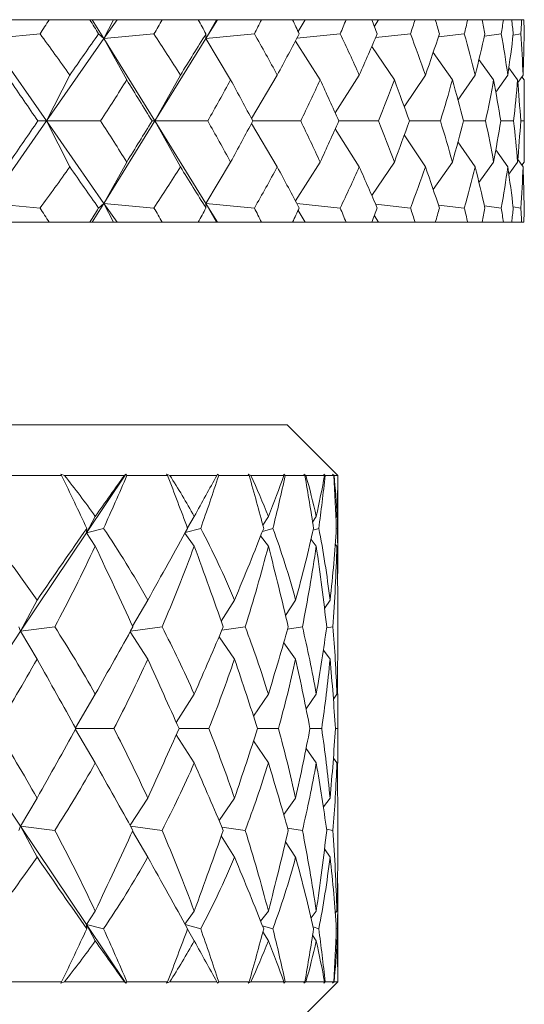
# Model space of a CAD drawing. Header units: inches. Extents: x 0.6 to 19.5, y 0.9 to 16.2.
# Tile 7 of 23: x 4.808 to 5.119, y 10.233 to 10.841. Entities that reach past the tile are written whole.
import ezdxf

# ---------------------------------------------------------------- set-up
doc = ezdxf.new("R2010")
doc.units = ezdxf.units.IN
doc.header["$MEASUREMENT"] = 0

msp = doc.modelspace()

# ---------------------------------------------------------------- linework, layer by layer
at = {"color": 7, "linetype": 'Continuous', "lineweight": 15}
for p, q in [((4.8262, 10.84073), (4.79806, 10.84073)), ((4.8262, 10.84073), (4.85132, 10.84073)), ((4.85277, 10.84073), (4.85132, 10.84073)), ((4.85277, 10.84073), (4.85999, 10.82906)), ((4.86598, 10.84073), (4.85277, 10.84073)), ((4.85999, 10.82906), (4.86598, 10.84073)), ((4.86812, 10.84073), (4.85999, 10.82906)), ((4.86812, 10.84073), (4.86598, 10.84073)), ((4.89587, 10.84073), (4.86812, 10.84073)), ((4.89587, 10.84073), (4.91816, 10.84073)), ((4.92938, 10.84073), (4.91816, 10.84073)), ((4.92287, 10.82906), (4.92938, 10.84073)), ((4.93008, 10.84073), (4.92287, 10.82906)), ((4.93008, 10.84073), (4.92938, 10.84073)), ((4.95714, 10.84073), (4.93008, 10.84073)), ((4.95714, 10.84073), (4.97635, 10.84073)), ((4.98401, 10.84073), (4.97635, 10.84073)), ((4.97969, 10.83349), (4.98401, 10.84073)), ((5.00935, 10.84073), (4.98401, 10.84073)), ((5.00935, 10.84073), (5.02526, 10.84073)), ((5.02928, 10.84073), (5.02526, 10.84073)), ((5.02677, 10.83674), (5.02928, 10.84073)), ((5.05191, 10.84073), (5.02928, 10.84073)), ((5.05191, 10.84073), (5.06435, 10.84073)), ((5.06446, 10.84038), (5.06468, 10.84073)), ((5.08436, 10.84073), (5.06468, 10.84073)), ((5.08436, 10.84073), (5.0932, 10.84073)), ((5.10635, 10.84073), (5.0932, 10.84073)), ((5.10635, 10.84073), (5.11149, 10.84073)), ((5.11763, 10.84073), (5.11149, 10.84073)), ((5.11763, 10.84073), (5.11901, 10.84073)), ((4.82057, 10.83194), (4.78909, 10.82906)), ((4.78909, 10.82906), (4.82454, 10.77823)), ((4.85999, 10.82906), (4.82454, 10.77823)), ((4.8567, 10.83194), (4.85999, 10.82906)), ((4.89085, 10.83194), (4.85999, 10.82906)), ((4.85999, 10.82906), (4.87403, 10.80367)), ((4.85999, 10.82906), (4.89143, 10.77823)), ((4.92287, 10.82906), (4.89143, 10.77823)), ((4.9229, 10.83194), (4.92287, 10.82906)), ((4.95279, 10.83194), (4.92287, 10.82906)), ((4.92287, 10.82906), (4.93812, 10.80367)), ((5.00571, 10.83194), (4.97898, 10.82925)), ((5.04902, 10.83194), (5.0276, 10.82966)), ((5.08225, 10.83194), (5.06631, 10.83012)), ((5.10505, 10.83194), (5.09467, 10.83064)), ((5.11715, 10.83194), (5.11236, 10.83127)), ((4.97806, 10.82751), (4.99335, 10.80367)), ((5.02523, 10.82422), (5.03912, 10.80367)), ((5.06308, 10.82052), (5.07491, 10.80367)), ((5.09129, 10.81622), (5.10034, 10.80367)), ((5.10972, 10.81106), (5.11513, 10.80367)), ((4.82454, 10.77823), (4.83888, 10.80651)), ((4.89143, 10.77823), (4.90714, 10.80651)), ((4.95092, 10.77982), (4.96689, 10.80651)), ((5.00264, 10.78316), (5.01745, 10.80651)), ((5.04524, 10.78685), (5.05829, 10.80651)), ((5.07835, 10.79106), (5.08894, 10.80651)), ((5.10171, 10.79599), (5.10908, 10.80651)), ((5.11528, 10.80197), (5.11848, 10.80651)), ((5.11778, 10.80551), (5.11912, 10.80367)), ((5.11922, 10.76735), (5.11922, 10.7891)), ((4.78909, 10.72739), (4.82454, 10.77823)), ((4.82454, 10.77823), (4.81926, 10.77823)), ((4.82454, 10.77823), (4.83888, 10.74994)), ((4.85999, 10.72739), (4.82454, 10.77823)), ((4.82454, 10.77823), (4.85794, 10.77823)), ((4.85999, 10.72739), (4.89143, 10.77823)), ((4.89143, 10.77823), (4.88968, 10.77823)), ((4.89143, 10.77823), (4.90714, 10.74994)), ((4.92287, 10.72739), (4.89143, 10.77823)), ((4.89143, 10.77823), (4.92399, 10.77823)), ((4.95092, 10.77663), (4.96689, 10.74994)), ((4.95178, 10.77823), (4.98134, 10.77823)), ((5.00485, 10.77823), (5.02935, 10.77823)), ((5.04834, 10.77823), (5.0675, 10.77823)), ((5.08176, 10.77823), (5.09537, 10.77823)), ((5.10474, 10.77823), (5.11265, 10.77823)), ((5.11703, 10.77823), (5.11916, 10.77823)), ((5.00264, 10.77329), (5.01745, 10.74994)), ((5.04524, 10.7696), (5.05829, 10.74994)), ((5.07835, 10.76539), (5.08894, 10.74994)), ((5.10171, 10.76046), (5.10908, 10.74994)), ((4.87403, 10.75278), (4.85999, 10.72739)), ((4.93812, 10.75278), (4.92287, 10.72739)), ((4.99335, 10.75278), (4.97806, 10.72894)), ((5.03912, 10.75278), (5.02523, 10.73223)), ((5.07491, 10.75278), (5.06308, 10.73593)), ((5.10034, 10.75278), (5.09129, 10.74023)), ((5.11513, 10.75278), (5.10972, 10.74539)), ((5.11528, 10.75448), (5.11848, 10.74994)), ((5.11912, 10.75278), (5.11778, 10.75094)), ((4.78909, 10.72739), (4.82057, 10.72451)), ((4.85277, 10.71573), (4.85999, 10.72739)), ((4.85999, 10.72739), (4.8567, 10.72451)), ((4.86598, 10.71573), (4.85999, 10.72739)), ((4.85999, 10.72739), (4.89085, 10.72451)), ((4.86812, 10.71573), (4.85999, 10.72739)), ((4.92287, 10.72739), (4.9229, 10.72451)), ((4.92938, 10.71573), (4.92287, 10.72739)), ((4.92287, 10.72739), (4.95279, 10.72451)), ((4.93008, 10.71573), (4.92287, 10.72739)), ((4.97898, 10.7272), (5.00571, 10.72451)), ((5.0276, 10.72679), (5.04902, 10.72451)), ((5.06631, 10.72633), (5.08225, 10.72451)), ((5.09467, 10.72581), (5.10505, 10.72451)), ((5.11236, 10.72518), (5.11715, 10.72451)), ((4.98401, 10.71573), (4.97969, 10.72296)), ((5.02928, 10.71573), (5.02677, 10.71971)), ((4.8262, 10.71573), (4.79806, 10.71573)), ((4.8262, 10.71573), (4.85132, 10.71573)), ((4.85277, 10.71573), (4.85132, 10.71573)), ((4.86598, 10.71573), (4.85277, 10.71573)), ((4.86812, 10.71573), (4.86598, 10.71573)), ((4.89587, 10.71573), (4.86812, 10.71573)), ((4.89587, 10.71573), (4.91816, 10.71573)), ((4.92938, 10.71573), (4.91816, 10.71573)), ((4.93008, 10.71573), (4.92938, 10.71573)), ((4.95714, 10.71573), (4.93008, 10.71573)), ((4.95714, 10.71573), (4.97635, 10.71573)), ((4.98401, 10.71573), (4.97635, 10.71573)), ((5.00935, 10.71573), (4.98401, 10.71573)), ((5.00935, 10.71573), (5.02526, 10.71573)), ((5.02928, 10.71573), (5.02526, 10.71573)), ((5.05191, 10.71573), (5.02928, 10.71573)), ((5.05191, 10.71573), (5.06435, 10.71573)), ((5.06468, 10.71573), (5.06446, 10.71607)), ((5.08436, 10.71573), (5.06468, 10.71573)), ((5.08436, 10.71573), (5.0932, 10.71573)), ((5.10635, 10.71573), (5.0932, 10.71573)), ((5.10635, 10.71573), (5.11149, 10.71573)), ((5.11763, 10.71573), (5.11149, 10.71573)), ((5.11763, 10.71573), (5.11901, 10.71573)), ((4.12922, 10.59073), (4.97297, 10.59073)), ((5.00422, 10.55948), (4.97297, 10.59073)), ((4.83389, 10.55948), (4.80299, 10.55948)), ((4.83559, 10.55948), (4.83334, 10.56026)), ((4.83334, 10.56026), (4.83389, 10.55948)), ((4.87262, 10.55948), (4.83559, 10.55948)), ((4.8734, 10.56026), (4.8492, 10.52409)), ((4.8734, 10.56026), (4.87262, 10.55948)), ((4.87413, 10.55948), (4.8734, 10.56026)), ((4.89923, 10.55948), (4.87413, 10.55948)), ((4.90059, 10.55948), (4.8986, 10.56026)), ((4.8986, 10.56026), (4.89923, 10.55948)), ((4.92961, 10.55948), (4.90059, 10.55948)), ((4.93, 10.56026), (4.92961, 10.55948)), ((4.93077, 10.55948), (4.93, 10.56026)), ((4.94957, 10.55948), (4.93077, 10.55948)), ((4.95057, 10.55948), (4.94888, 10.56026)), ((4.94888, 10.56026), (4.94957, 10.55948)), ((4.97103, 10.55948), (4.95057, 10.55948)), ((4.97181, 10.55948), (4.97102, 10.56026)), ((4.97102, 10.56026), (4.97103, 10.55948)), ((4.98395, 10.55948), (4.97181, 10.55948)), ((4.98456, 10.55948), (4.98321, 10.56026)), ((4.98321, 10.56026), (4.98395, 10.55948)), ((4.99606, 10.55948), (4.98456, 10.55948)), ((4.99644, 10.55948), (4.99565, 10.56026)), ((4.99565, 10.56026), (4.99606, 10.55948)), ((5.00169, 10.55948), (4.99644, 10.55948)), ((5.0019, 10.55948), (5.00092, 10.56026)), ((5.00092, 10.56026), (5.00169, 10.55948)), ((5.00422, 10.55948), (5.0019, 10.55948)), ((5.00422, 10.55758), (5.00422, 10.55948)), ((5.00422, 10.50912), (5.00422, 10.55275)), ((4.8492, 10.52409), (4.85463, 10.53417)), ((4.9115, 10.52704), (4.91566, 10.53417)), ((4.958, 10.52869), (4.96139, 10.53417)), ((4.98868, 10.53067), (4.99093, 10.53417)), ((5.00306, 10.53321), (5.00369, 10.53417)), ((4.8492, 10.52409), (4.84945, 10.5268)), ((4.8492, 10.52409), (4.85973, 10.5268)), ((4.91014, 10.52419), (4.91965, 10.5268)), ((4.95774, 10.52486), (4.96419, 10.5268)), ((4.98901, 10.52563), (4.99247, 10.5268)), ((5.0033, 10.52654), (5.00396, 10.5268)), ((4.8492, 10.52409), (4.80856, 10.46336)), ((4.8492, 10.52409), (4.85463, 10.51583)), ((4.90995, 10.52384), (4.91566, 10.51583)), ((4.95665, 10.52212), (4.96139, 10.51583)), ((4.9877, 10.51996), (4.99093, 10.51583)), ((5.0027, 10.51708), (5.00369, 10.51583)), ((4.80856, 10.46336), (4.81873, 10.48246)), ((4.87763, 10.46647), (4.88699, 10.48246)), ((4.93238, 10.46949), (4.9405, 10.48246)), ((4.97205, 10.47303), (4.97823, 10.48246)), ((4.99604, 10.47743), (4.99942, 10.48246)), ((5.00422, 10.45422), (5.00422, 10.48025)), ((4.80856, 10.46336), (4.80751, 10.46602)), ((4.80856, 10.46336), (4.82965, 10.46602)), ((4.8764, 10.46344), (4.89582, 10.46602)), ((4.93272, 10.46396), (4.94707, 10.46602)), ((4.97329, 10.46457), (4.9824, 10.46602)), ((4.99727, 10.46532), (5.00112, 10.46602)), ((4.80856, 10.46336), (4.76832, 10.40323)), ((4.80856, 10.46336), (4.81873, 10.44606)), ((4.87611, 10.46291), (4.88699, 10.44606)), ((4.93097, 10.45985), (4.9405, 10.44606)), ((4.97089, 10.4562), (4.97823, 10.44606)), ((4.99532, 10.4516), (4.99942, 10.44606)), ((4.84248, 10.40372), (4.85463, 10.42444)), ((4.9046, 10.40703), (4.91566, 10.42444)), ((4.95225, 10.41084), (4.96139, 10.42444)), ((4.98467, 10.41545), (4.99093, 10.42444)), ((5.00152, 10.42137), (5.00369, 10.42444)), ((5.00422, 10.39315), (5.00422, 10.4133)), ((4.76832, 10.40323), (4.80856, 10.34309)), ((4.84275, 10.40323), (4.86609, 10.40323)), ((4.90629, 10.40323), (4.92458, 10.40323)), ((4.95471, 10.40323), (4.9676, 10.40323)), ((4.98706, 10.40323), (4.9943, 10.40323)), ((5.00271, 10.40323), (5.00416, 10.40323)), ((4.84248, 10.40273), (4.85463, 10.38201)), ((4.9046, 10.39942), (4.91566, 10.38201)), ((4.95225, 10.39561), (4.96139, 10.38201)), ((4.98467, 10.391), (4.99093, 10.38201)), ((5.00152, 10.38508), (5.00369, 10.38201)), ((4.80856, 10.34309), (4.81873, 10.36039)), ((4.87611, 10.34354), (4.88699, 10.36039)), ((4.93097, 10.3466), (4.9405, 10.36039)), ((4.97089, 10.35025), (4.97823, 10.36039)), ((4.99532, 10.35485), (4.99942, 10.36039)), ((5.00422, 10.3262), (5.00422, 10.35223)), ((4.80856, 10.34309), (4.80751, 10.34043)), ((4.80856, 10.34309), (4.81873, 10.32399)), ((4.80856, 10.34309), (4.8492, 10.28236)), ((4.80856, 10.34309), (4.82965, 10.34043)), ((4.8764, 10.34301), (4.89582, 10.34043)), ((4.93272, 10.34249), (4.94707, 10.34043)), ((4.87763, 10.33998), (4.88699, 10.32399)), ((4.93238, 10.33696), (4.9405, 10.32399)), ((4.97329, 10.34188), (4.9824, 10.34043)), ((4.99727, 10.34113), (5.00112, 10.34043)), ((4.97205, 10.33342), (4.97823, 10.32399)), ((4.99604, 10.32902), (4.99942, 10.32399)), ((5.00422, 10.2537), (5.00422, 10.29733)), ((4.8492, 10.28236), (4.85463, 10.29062)), ((4.90995, 10.28261), (4.91566, 10.29062)), ((4.95665, 10.28433), (4.96139, 10.29062)), ((4.9877, 10.28649), (4.99093, 10.29062)), ((5.0027, 10.28937), (5.00369, 10.29062)), ((4.8492, 10.28236), (4.84945, 10.27965)), ((4.8492, 10.28236), (4.85463, 10.27228)), ((4.8492, 10.28236), (4.8734, 10.24619)), ((4.8492, 10.28236), (4.85973, 10.27965)), ((4.91014, 10.28226), (4.91965, 10.27965)), ((4.95774, 10.28159), (4.96419, 10.27965)), ((4.9115, 10.27941), (4.91566, 10.27228)), ((4.958, 10.27776), (4.96139, 10.27228)), ((4.98868, 10.27578), (4.99093, 10.27228)), ((4.98901, 10.28082), (4.99247, 10.27965)), ((5.0033, 10.27991), (5.00396, 10.27965)), ((5.00306, 10.27324), (5.00369, 10.27228)), ((4.80299, 10.24698), (4.83389, 10.24698)), ((4.83389, 10.24698), (4.83334, 10.24619)), ((4.83334, 10.24619), (4.83559, 10.24698)), ((4.83559, 10.24698), (4.87262, 10.24698)), ((4.87262, 10.24698), (4.8734, 10.24619)), ((4.8734, 10.24619), (4.87413, 10.24698)), ((4.87413, 10.24698), (4.89923, 10.24698)), ((4.89923, 10.24698), (4.8986, 10.24619)), ((4.8986, 10.24619), (4.90059, 10.24698)), ((4.90059, 10.24698), (4.92961, 10.24698)), ((4.92961, 10.24698), (4.93, 10.24619)), ((4.93, 10.24619), (4.93077, 10.24698)), ((4.93077, 10.24698), (4.94957, 10.24698)), ((4.94957, 10.24698), (4.94888, 10.24619)), ((4.94888, 10.24619), (4.95057, 10.24698)), ((4.95057, 10.24698), (4.97103, 10.24698)), ((4.97103, 10.24698), (4.97102, 10.24619)), ((4.97102, 10.24619), (4.97181, 10.24698)), ((4.97181, 10.24698), (4.98395, 10.24698)), ((4.97297, 10.21573), (5.00422, 10.24698)), ((4.98395, 10.24698), (4.98321, 10.24619)), ((4.98321, 10.24619), (4.98456, 10.24698)), ((4.98456, 10.24698), (4.99606, 10.24698)), ((4.99606, 10.24698), (4.99565, 10.24619)), ((4.99565, 10.24619), (4.99644, 10.24698)), ((4.99644, 10.24698), (5.00169, 10.24698)), ((5.00169, 10.24698), (5.00092, 10.24619)), ((5.00092, 10.24619), (5.0019, 10.24698)), ((5.0019, 10.24698), (5.00422, 10.24698)), ((5.00422, 10.24698), (5.00422, 10.24887))]:
    msp.add_line(p, q, dxfattribs=at)
for centre, major_axis, ratio, start_param, end_param in [((4.12922, 12.15001), (-0.11662, 1.71342), 0.573767, 3.796586, 3.804559), ((4.12922, 12.15001), (-0.98927, 1.71459), 0.022239, 2.426763, 2.434736), ((4.12922, 12.15001), (-0.2639, 1.70838), 0.558528, 3.749555, 3.757528), ((4.12922, 12.15001), (-0.98921, 1.71458), 0.023108, 3.822288, 3.83026), ((4.12922, 12.15001), (-0.39649, 1.70165), 0.53309, 3.712039, 3.720012), ((4.12922, 12.15001), (-0.98302, 1.71341), 0.068487, 3.796347, 3.804319), ((4.12922, 12.15001), (-0.51143, 1.69556), 0.499934, 3.685953, 3.693926), ((4.12922, 12.15001), (-0.97061, 1.71116), 0.113952, 3.771072, 3.779045), ((4.12922, 12.15001), (-0.60897, 1.69155), 0.461441, 3.671, 3.678973), ((4.12922, 12.15001), (-0.95176, 1.70799), 0.159544, 3.746948, 3.754921), ((4.12922, 12.15001), (-0.69095, 1.69005), 0.419518, 3.665759, 3.673732), ((4.12922, 12.15001), (-0.92614, 1.70416), 0.20527, 3.724523, 3.732496), ((4.12922, 12.15001), (-0.75954, 1.69084), 0.375541, 3.668496, 3.676469), ((4.12922, 12.15001), (-0.89325, 1.7), 0.251091, 3.704443, 3.712416), ((4.12922, 12.15001), (-0.8167, 1.69336), 0.330437, 3.677579, 3.685552), ((4.12922, 12.15001), (-0.85239, 1.69595), 0.29689, 3.687493, 3.695466), ((4.12922, 9.40644), (0.2639, 1.70838), 0.558528, 5.753769, 5.779942), ((4.12922, 9.40644), (0.9832, 1.71344), 0.067617, 0.628086, 0.65426), ((4.12922, 9.40644), (0.39649, 1.70165), 0.53309, 5.791285, 5.817458), ((4.12922, 9.40644), (0.98927, 1.71459), 0.022239, 0.602137, 0.62831), ((4.12922, 9.40644), (0.51143, 1.69556), 0.499934, 5.817371, 5.843545), ((4.12922, 9.40644), (0.98921, 1.71458), 0.023108, 5.681037, 5.70721), ((4.12922, 9.40644), (0.60897, 1.69155), 0.461441, 5.832324, 5.858497), ((4.12922, 9.40644), (0.98302, 1.71341), 0.068487, 5.706978, 5.733151), ((4.12922, 9.40644), (0.69095, 1.69005), 0.419518, 5.837565, 5.863739), ((4.12922, 9.40644), (0.97061, 1.71116), 0.113952, 5.732252, 5.758425), ((4.12922, 9.40644), (0.75954, 1.69084), 0.375541, 5.834828, 5.861002), ((4.12922, 9.40644), (0.95176, 1.70799), 0.159544, 5.756376, 5.78255), ((4.12922, 9.40644), (0.8167, 1.69336), 0.330437, 5.825746, 5.851919), ((4.12922, 9.40644), (0.92614, 1.70416), 0.20527, 5.778802, 5.804975), ((4.12922, 9.40644), (0.86402, 1.69698), 0.284796, 5.811706, 5.837879), ((4.12922, 9.40644), (0.89325, 1.7), 0.251091, 5.798882, 5.825055), ((4.12922, 12.15001), (-0.9832, 1.71344), 0.067617, 2.434973, 2.459314), ((4.12922, 12.15001), (-0.2639, 1.70838), 0.558528, 3.699028, 3.723369), ((4.12922, 12.15001), (-0.98927, 1.71459), 0.022239, 2.460922, 2.485264), ((4.12922, 12.15001), (-0.39649, 1.70165), 0.53309, 3.661512, 3.685853), ((4.12922, 12.15001), (-0.98921, 1.71458), 0.023108, 3.77176, 3.796101), ((4.12922, 12.15001), (-0.51143, 1.69556), 0.499934, 3.635425, 3.659766), ((4.12922, 12.15001), (-0.98302, 1.71341), 0.068487, 3.745819, 3.77016), ((4.12922, 12.15001), (-0.60897, 1.69155), 0.461441, 3.620473, 3.644814), ((4.12922, 12.15001), (-0.97061, 1.71116), 0.113952, 3.720545, 3.744886), ((4.12922, 12.15001), (-0.69095, 1.69005), 0.419518, 3.615231, 3.639573), ((4.12922, 12.15001), (-0.95176, 1.70799), 0.159544, 3.69642, 3.720762), ((4.12922, 12.15001), (-0.75954, 1.69084), 0.375541, 3.617968, 3.642309), ((4.12922, 12.15001), (-0.92614, 1.70416), 0.20527, 3.673995, 3.698336), ((4.12922, 12.15001), (-0.8167, 1.69336), 0.330437, 3.627051, 3.651392), ((4.12922, 12.15001), (-0.89325, 1.7), 0.251091, 3.653915, 3.678256), ((4.12922, 12.15001), (-0.86402, 1.69698), 0.284796, 3.641091, 3.665432), ((4.12922, 9.40644), (0.9832, 1.71344), 0.067617, 0.682278, 0.70662), ((4.12922, 9.40644), (0.2639, 1.70838), 0.558528, 5.701409, 5.72575), ((4.12922, 9.40644), (0.98927, 1.71459), 0.022239, 0.656329, 0.68067), ((4.12922, 9.40644), (0.39649, 1.70165), 0.53309, 5.738925, 5.763266), ((4.12922, 9.40644), (0.98921, 1.71458), 0.023108, 5.628677, 5.653018), ((4.12922, 9.40644), (0.51143, 1.69556), 0.499934, 5.765012, 5.789353), ((4.12922, 9.40644), (0.98302, 1.71341), 0.068487, 5.654618, 5.678959), ((4.12922, 9.40644), (0.60897, 1.69155), 0.461441, 5.779964, 5.804305), ((4.12922, 9.40644), (0.97061, 1.71116), 0.113952, 5.679892, 5.704233), ((4.12922, 9.40644), (0.69095, 1.69005), 0.419518, 5.785205, 5.809547), ((4.12922, 9.40644), (0.95176, 1.70799), 0.159544, 5.704016, 5.728358), ((4.12922, 9.40644), (0.75954, 1.69084), 0.375541, 5.782469, 5.80681), ((4.12922, 9.40644), (0.92614, 1.70416), 0.20527, 5.726442, 5.750783), ((4.12922, 9.40644), (0.8167, 1.69336), 0.330437, 5.773386, 5.797727), ((4.12922, 9.40644), (0.89325, 1.7), 0.251091, 5.746522, 5.770863), ((4.12922, 9.40644), (0.86402, 1.69698), 0.284796, 5.759346, 5.783687), ((4.12922, 12.15001), (-0.2639, 1.70838), 0.558528, 3.644836, 3.671009), ((4.12922, 12.15001), (-0.9832, 1.71344), 0.067617, 2.487333, 2.513506), ((4.12922, 12.15001), (-0.39649, 1.70165), 0.53309, 3.60732, 3.633493), ((4.12922, 12.15001), (-0.98927, 1.71459), 0.022239, 2.513282, 2.539456), ((4.12922, 12.15001), (-0.51143, 1.69556), 0.499934, 3.581233, 3.607407), ((4.12922, 12.15001), (-0.98921, 1.71458), 0.023108, 3.717568, 3.743741), ((4.12922, 12.15001), (-0.60897, 1.69155), 0.461441, 3.566281, 3.592454), ((4.12922, 12.15001), (-0.98302, 1.71341), 0.068487, 3.691627, 3.7178), ((4.12922, 12.15001), (-0.69095, 1.69005), 0.419518, 3.561039, 3.587213), ((4.12922, 12.15001), (-0.97061, 1.71116), 0.113952, 3.666353, 3.692526), ((4.12922, 12.15001), (-0.75954, 1.69084), 0.375541, 3.563776, 3.58995), ((4.12922, 12.15001), (-0.95176, 1.70799), 0.159544, 3.642228, 3.668402), ((4.12922, 12.15001), (-0.8167, 1.69336), 0.330437, 3.572859, 3.599032), ((4.12922, 12.15001), (-0.92614, 1.70416), 0.20527, 3.619803, 3.645976), ((4.12922, 12.15001), (-0.86402, 1.69698), 0.284796, 3.586899, 3.613072), ((4.12922, 12.15001), (-0.89325, 1.7), 0.251091, 3.599723, 3.625896), ((4.12922, 9.40644), (0.11662, 1.71342), 0.573767, 5.620219, 5.628192), ((4.12922, 9.40644), (0.98927, 1.71459), 0.022239, 0.706857, 0.71483), ((4.12922, 9.40644), (0.2639, 1.70838), 0.558528, 5.667249, 5.675222), ((4.12922, 9.40644), (0.98921, 1.71458), 0.023108, 5.594517, 5.60249), ((4.12922, 9.40644), (0.39649, 1.70165), 0.53309, 5.704766, 5.712738), ((4.12922, 9.40644), (0.98302, 1.71341), 0.068487, 5.620458, 5.628431), ((4.12922, 9.40644), (0.51143, 1.69556), 0.499934, 5.730852, 5.738825), ((4.12922, 9.40644), (0.97061, 1.71116), 0.113952, 5.645733, 5.653706), ((4.12922, 9.40644), (0.60897, 1.69155), 0.461441, 5.745805, 5.753778), ((4.12922, 9.40644), (0.95176, 1.70799), 0.159544, 5.669857, 5.67783), ((4.12922, 9.40644), (0.69095, 1.69005), 0.419518, 5.751046, 5.759019), ((4.12922, 9.40644), (0.92614, 1.70416), 0.20527, 5.692282, 5.700255), ((4.12922, 9.40644), (0.75954, 1.69084), 0.375541, 5.748309, 5.756282), ((4.12922, 9.40644), (0.89325, 1.7), 0.251091, 5.712362, 5.720335), ((4.12922, 9.40644), (0.8167, 1.69336), 0.330437, 5.739226, 5.747199), ((4.12922, 9.40644), (0.85239, 1.69595), 0.29689, 5.729312, 5.737285), ((4.12922, 11.61945), (-0.86855, 1.51432), 0.070053, 3.867047, 3.897672), ((4.12922, 9.187), (0.54095, 1.49497), 0.460043, 5.972283, 6.010127), ((4.12922, 9.187), (0.87159, 1.51489), 0.050919, 0.467297, 0.505141), ((4.12922, 11.61945), (-0.27807, 1.5078), 0.55023, 3.806075, 3.8367), ((4.12922, 11.61945), (-0.85241, 1.51144), 0.130706, 3.833624, 3.864249), ((4.12922, 9.187), (0.63426, 1.49378), 0.403524, 5.977021, 6.014865), ((4.12922, 9.187), (0.87488, 1.51552), 0.009556, 5.812848, 5.850692), ((4.12922, 11.61945), (-0.42332, 1.50006), 0.510503, 3.764124, 3.794749), ((4.12922, 11.61945), (-0.82597, 1.50726), 0.191592, 3.802596, 3.833221), ((4.12922, 9.187), (0.7077, 1.49586), 0.343994, 5.968664, 6.006508), ((4.12922, 9.187), (0.86855, 1.51432), 0.070053, 5.84749, 5.885334), ((4.12922, 11.61945), (-0.54095, 1.49497), 0.460043, 3.742253, 3.772879), ((4.12922, 11.61945), (-0.78836, 1.5024), 0.252672, 3.775387, 3.806012), ((4.12922, 9.187), (0.76495, 1.49998), 0.283217, 5.950774, 5.988618), ((4.12922, 9.187), (0.85241, 1.51144), 0.130706, 5.880913, 5.918757), ((4.12922, 11.61945), (-0.63426, 1.49378), 0.403524, 3.737515, 3.76814), ((4.12922, 11.61945), (-0.73816, 1.49775), 0.313689, 3.753818, 3.784443), ((4.12922, 9.187), (0.80864, 1.50486), 0.222117, 5.926125, 5.963969), ((4.12922, 9.187), (0.82597, 1.50726), 0.191592, 5.91194, 5.946847), ((4.12922, 11.61945), (-0.7077, 1.49586), 0.343994, 3.745873, 3.773069), ((4.12922, 9.187), (0.42332, 1.50006), 0.510503, 5.8806, 5.939907), ((4.12922, 9.187), (0.87159, 1.51489), 0.050919, 0.515647, 0.574954), ((4.12922, 9.187), (0.54095, 1.49497), 0.460043, 5.90247, 5.961777), ((4.12922, 9.187), (0.87488, 1.51552), 0.009556, 5.743035, 5.802342), ((4.12922, 9.187), (0.63426, 1.49378), 0.403524, 5.907208, 5.966516), ((4.12922, 9.187), (0.86855, 1.51432), 0.070053, 5.777676, 5.836984), ((4.12922, 9.187), (0.7077, 1.49586), 0.343994, 5.89885, 5.958158), ((4.12922, 9.187), (0.85241, 1.51144), 0.130706, 5.8111, 5.870407), ((4.12922, 9.187), (0.76495, 1.49998), 0.283217, 5.880961, 5.940268), ((4.12922, 9.187), (0.82597, 1.50726), 0.191592, 5.842127, 5.901435), ((4.12922, 9.187), (0.80864, 1.50486), 0.222117, 5.87482, 5.915619), ((4.12922, 11.61945), (-0.27807, 1.5078), 0.55023, 3.746308, 3.795569), ((4.12922, 11.61945), (-0.86855, 1.51432), 0.070053, 3.80728, 3.856541), ((4.12922, 11.61945), (-0.42332, 1.50006), 0.510503, 3.704357, 3.753618), ((4.12922, 11.61945), (-0.85241, 1.51144), 0.130706, 3.773857, 3.823118), ((4.12922, 11.61945), (-0.54095, 1.49497), 0.460043, 3.682487, 3.731748), ((4.12922, 11.61945), (-0.82597, 1.50726), 0.191592, 3.742829, 3.79209), ((4.12922, 11.61945), (-0.63426, 1.49378), 0.403524, 3.677748, 3.727009), ((4.12922, 11.61945), (-0.78836, 1.5024), 0.252672, 3.71562, 3.764881), ((4.12922, 11.61945), (-0.7077, 1.49586), 0.343994, 3.686106, 3.735367), ((4.12922, 11.61945), (-0.73816, 1.49775), 0.313689, 3.708405, 3.743312), ((4.12922, 9.187), (0.42332, 1.50006), 0.510503, 5.810786, 5.860047), ((4.12922, 9.187), (0.87488, 1.51552), 0.009556, 5.673222, 5.722483), ((4.12922, 9.187), (0.54095, 1.49497), 0.460043, 5.832657, 5.881917), ((4.12922, 9.187), (0.86855, 1.51432), 0.070053, 5.707863, 5.757124), ((4.12922, 9.187), (0.63426, 1.49378), 0.403524, 5.837395, 5.886656), ((4.12922, 9.187), (0.85241, 1.51144), 0.130706, 5.741286, 5.790547), ((4.12922, 9.187), (0.7077, 1.49586), 0.343994, 5.829037, 5.878298), ((4.12922, 9.187), (0.82597, 1.50726), 0.191592, 5.772314, 5.821575), ((4.12922, 9.187), (0.76495, 1.49998), 0.283217, 5.811147, 5.860408), ((4.12922, 9.187), (0.78836, 1.5024), 0.252672, 5.799523, 5.83443), ((4.12922, 11.61945), (-0.27807, 1.5078), 0.55023, 3.679787, 3.725756), ((4.12922, 11.61945), (-0.87488, 1.51552), 0.009556, 3.7754, 3.821369), ((4.12922, 11.61945), (-0.42332, 1.50006), 0.510503, 3.637835, 3.683805), ((4.12922, 11.61945), (-0.86855, 1.51432), 0.070053, 3.740759, 3.786728), ((4.12922, 11.61945), (-0.54095, 1.49497), 0.460043, 3.615965, 3.661935), ((4.12922, 11.61945), (-0.85241, 1.51144), 0.130706, 3.707336, 3.753305), ((4.12922, 11.61945), (-0.63426, 1.49378), 0.403524, 3.611227, 3.657196), ((4.12922, 11.61945), (-0.82597, 1.50726), 0.191592, 3.676308, 3.722277), ((4.12922, 11.61945), (-0.7077, 1.49586), 0.343994, 3.619585, 3.665554), ((4.12922, 11.61945), (-0.78836, 1.5024), 0.252672, 3.649098, 3.695068), ((4.12922, 11.61945), (-0.76495, 1.49998), 0.283217, 3.637474, 3.671561), ((4.12922, 9.187), (0.27807, 1.5078), 0.55023, 5.699022, 5.744991), ((4.12922, 9.187), (0.87488, 1.51552), 0.009556, 5.603409, 5.649378), ((4.12922, 9.187), (0.42332, 1.50006), 0.510503, 5.740973, 5.786943), ((4.12922, 9.187), (0.86855, 1.51432), 0.070053, 5.63805, 5.684019), ((4.12922, 9.187), (0.54095, 1.49497), 0.460043, 5.762843, 5.808813), ((4.12922, 9.187), (0.85241, 1.51144), 0.130706, 5.671473, 5.717442), ((4.12922, 9.187), (0.63426, 1.49378), 0.403524, 5.767582, 5.813551), ((4.12922, 9.187), (0.82597, 1.50726), 0.191592, 5.702501, 5.74847), ((4.12922, 9.187), (0.7077, 1.49586), 0.343994, 5.759224, 5.805193), ((4.12922, 9.187), (0.78836, 1.5024), 0.252672, 5.72971, 5.77568), ((4.12922, 9.187), (0.76495, 1.49998), 0.283217, 5.753217, 5.787303), ((4.12922, 11.61945), (-0.42332, 1.50006), 0.510503, 3.564731, 3.613991), ((4.12922, 11.61945), (-0.87488, 1.51552), 0.009556, 3.702295, 3.751556), ((4.12922, 11.61945), (-0.54095, 1.49497), 0.460043, 3.54286, 3.592121), ((4.12922, 11.61945), (-0.86855, 1.51432), 0.070053, 3.667654, 3.716915), ((4.12922, 11.61945), (-0.63426, 1.49378), 0.403524, 3.538122, 3.587383), ((4.12922, 11.61945), (-0.85241, 1.51144), 0.130706, 3.634231, 3.683492), ((4.12922, 11.61945), (-0.7077, 1.49586), 0.343994, 3.54648, 3.595741), ((4.12922, 11.61945), (-0.82597, 1.50726), 0.191592, 3.603203, 3.652464), ((4.12922, 11.61945), (-0.76495, 1.49998), 0.283217, 3.56437, 3.613631), ((4.12922, 11.61945), (-0.78836, 1.5024), 0.252672, 3.590348, 3.625255), ((4.12922, 9.187), (0.27807, 1.5078), 0.55023, 5.629209, 5.67847), ((4.12922, 9.187), (0.86855, 1.51432), 0.070053, 5.568237, 5.617498), ((4.12922, 9.187), (0.42332, 1.50006), 0.510503, 5.67116, 5.720421), ((4.12922, 9.187), (0.85241, 1.51144), 0.130706, 5.60166, 5.650921), ((4.12922, 9.187), (0.54095, 1.49497), 0.460043, 5.69303, 5.742291), ((4.12922, 9.187), (0.82597, 1.50726), 0.191592, 5.632688, 5.681949), ((4.12922, 9.187), (0.63426, 1.49378), 0.403524, 5.697769, 5.74703), ((4.12922, 9.187), (0.78836, 1.5024), 0.252672, 5.659897, 5.709158), ((4.12922, 9.187), (0.7077, 1.49586), 0.343994, 5.689411, 5.738672), ((4.12922, 11.61945), (-0.42332, 1.50006), 0.510503, 3.484871, 3.544178), ((4.12922, 11.61945), (-0.87159, 1.51489), 0.050919, 2.566638, 2.625946), ((4.12922, 11.61945), (-0.54095, 1.49497), 0.460043, 3.463001, 3.522308), ((4.12922, 11.61945), (-0.87488, 1.51552), 0.009556, 3.622436, 3.681743), ((4.12922, 11.61945), (-0.63426, 1.49378), 0.403524, 3.458262, 3.51757), ((4.12922, 11.61945), (-0.86855, 1.51432), 0.070053, 3.587794, 3.647102), ((4.12922, 11.61945), (-0.7077, 1.49586), 0.343994, 3.46662, 3.525928), ((4.12922, 11.61945), (-0.85241, 1.51144), 0.130706, 3.554371, 3.613678), ((4.12922, 11.61945), (-0.76495, 1.49998), 0.283217, 3.48451, 3.543817), ((4.12922, 11.61945), (-0.82597, 1.50726), 0.191592, 3.523343, 3.582651), ((4.12922, 9.187), (0.73816, 1.49775), 0.313689, 5.681466, 5.716373), ((4.12922, 11.61945), (-0.80864, 1.50486), 0.222117, 3.509159, 3.549958), ((4.12922, 9.187), (0.86855, 1.51432), 0.070053, 5.527106, 5.557731), ((4.12922, 9.187), (0.27807, 1.5078), 0.55023, 5.588078, 5.618703), ((4.12922, 9.187), (0.85241, 1.51144), 0.130706, 5.560529, 5.591154), ((4.12922, 9.187), (0.42332, 1.50006), 0.510503, 5.630029, 5.660654), ((4.12922, 9.187), (0.82597, 1.50726), 0.191592, 5.591557, 5.622182), ((4.12922, 9.187), (0.54095, 1.49497), 0.460043, 5.651899, 5.682524), ((4.12922, 9.187), (0.78836, 1.5024), 0.252672, 5.618766, 5.649391), ((4.12922, 9.187), (0.63426, 1.49378), 0.403524, 5.656638, 5.687263), ((4.12922, 9.187), (0.73816, 1.49775), 0.313689, 5.640335, 5.67096), ((4.12922, 9.187), (0.7077, 1.49586), 0.343994, 5.651709, 5.678905), ((4.12922, 11.61945), (-0.54095, 1.49497), 0.460043, 3.414651, 3.452495), ((4.12922, 11.61945), (-0.87159, 1.51489), 0.050919, 2.636452, 2.674296), ((4.12922, 11.61945), (-0.63426, 1.49378), 0.403524, 3.409912, 3.447756), ((4.12922, 11.61945), (-0.87488, 1.51552), 0.009556, 3.574086, 3.61193), ((4.12922, 11.61945), (-0.7077, 1.49586), 0.343994, 3.41827, 3.456114), ((4.12922, 11.61945), (-0.86855, 1.51432), 0.070053, 3.539444, 3.577288), ((4.12922, 11.61945), (-0.76495, 1.49998), 0.283217, 3.43616, 3.474004), ((4.12922, 11.61945), (-0.85241, 1.51144), 0.130706, 3.506021, 3.543865), ((4.12922, 11.61945), (-0.80864, 1.50486), 0.222117, 3.460809, 3.498653), ((4.12922, 11.61945), (-0.82597, 1.50726), 0.191592, 3.477931, 3.512838)]:
    msp.add_ellipse(centre, major_axis=major_axis, ratio=ratio, start_param=start_param, end_param=end_param, dxfattribs=at)

doc.saveas('drawing.dxf')
